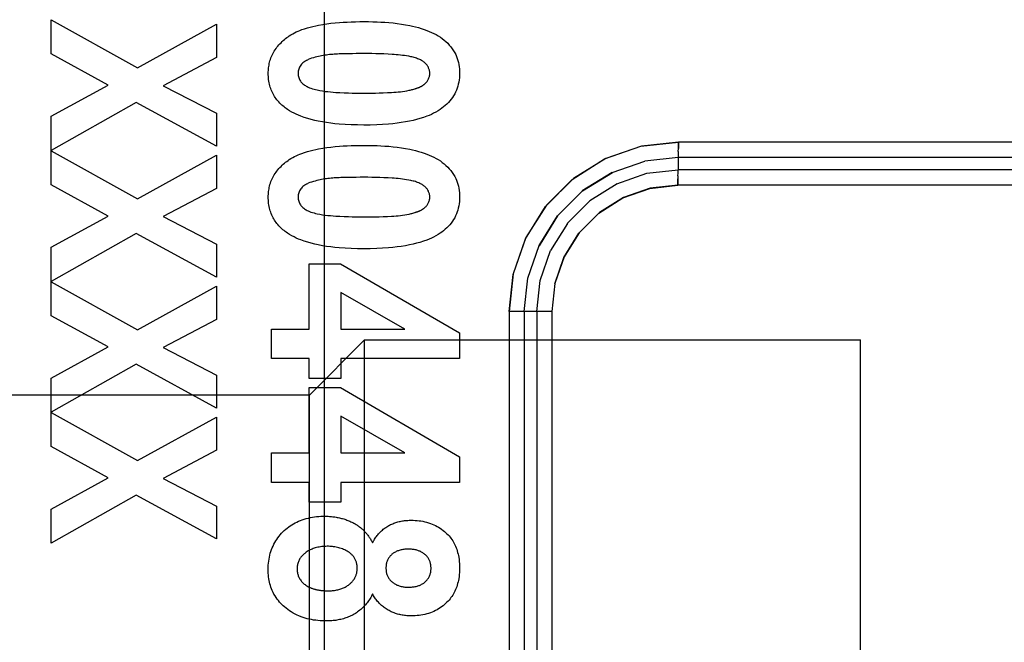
# Model space of a CAD drawing. Header units: millimetres. Extents: x 0 to 770, y -15 to 420.
# Tile 56 of 105: x 411.28 to 412.471, y 252.797 to 253.551. Entities that reach past the tile are written whole.
import ezdxf

# ---------------------------------------------------------------- set-up
doc = ezdxf.new("R2010")
doc.units = ezdxf.units.MM
doc.header["$LTSCALE"] = 32.67
doc.linetypes.add('PHANTOM', pattern=[0.8, 0.45, -0.05, 0.1, -0.05, 0.1, -0.05])
doc.layers.get('0').update_dxf_attribs({"linetype": 'CONTINUOUS'})
for name, color, linetype in [('CHAMFER', 7, 'CONTINUOUS'), ('CRV2', 7, 'CONTINUOUS'), ('DRIV_DIM', 7, 'CONTINUOUS')]:
    doc.layers.add(name, color=color, linetype=linetype)
doc.styles.get("Standard").update_dxf_attribs({"font": 'txt', "width": 0.8})
doc.dimstyles.new('DIMSTYLE_9', dxfattribs={"dimtxt": 3.8, "dimasz": 1.8, "dimexe": 2, "dimexo": 1.5, "dimgap": 0.95, "dimtad": 1, "dimdec": 3, "dimlfac": 15, "dimdsep": 46, "dimtxsty": 'STANDARD', "dimblk": 'OPEN', "dimblk1": 'OPEN', "dimblk2": 'OPEN', "dimcen": 0.09, "dimadec": 0, "dimazin": 0, "dimtp": 0.001, "dimtm": 0.001, "dimtfac": 1, "dimtdec": 3, "dimtofl": 0, "dimtmove": 0, "dimatfit": 3, "dimldrblk": 'OPEN', "dimfxl": 1, "dimtolj": 1, "dimarcsym": 0})

# ---------------------------------------------------------------- blocks, each defined once
blk = doc.blocks.new('_OPEN')
at = {"color": 0, "linetype": 'BYBLOCK'}
for p, q in [((0, 0), (-1, 0.34202)), ((-1, -0.34202), (0, 0)), ((-1, 0), (0, 0))]:
    blk.add_line(p, q, dxfattribs=at)
blk = doc.blocks.new('*D45')
at = {"layer": 'DRIV_DIM', "color": 2, "linetype": 'CONTINUOUS'}
for p, q in [((397.9217, 275.5632), (509.36, 275.5632)), ((507.36, 275.5632), (507.36, 262.2299)), ((507.36, 248.8966), (507.36, 262.2299)), ((484.7422, 248.8966), (509.36, 248.8966))]:
    blk.add_line(p, q, dxfattribs=at)
at = {"layer": 'DRIV_DIM', "color": 2, "linetype": 'CONTINUOUS', "xscale": 1.8, "yscale": 1.8, "zscale": 1.8}
for p, rotation in [((507.36, 275.5632), 90), ((507.36, 248.8966), 270)]:
    blk.add_blockref('_OPEN', p, dxfattribs=dict(at, rotation=rotation))

msp = doc.modelspace()

# ---------------------------------------------------------------- linework, layer by layer
at = {"color": 6, "linetype": 'CONTINUOUS'}
msp.add_line((411.648333, 255.282324), (411.648333, 251.977487), dxfattribs=at)
at = {"color": 7, "linetype": 'CONTINUOUS', "true_color": 0x2a4972}
for p, q in [((411.317885, 253.550537), (411.422208, 253.492435)), ((411.317885, 253.509353), (411.317885, 253.550537)), ((411.422208, 253.492435), (411.517786, 253.545101)), ((411.517786, 253.545101), (411.517786, 253.50496)), ((411.387025, 253.47156), (411.317885, 253.509353)), ((411.517786, 253.50496), (411.453556, 253.470865)), ((411.673911, 253.509454), (411.670044, 253.509361)), ((411.317885, 253.433855), (411.387025, 253.47156)), ((411.453556, 253.470865), (411.517786, 253.437465)), ((411.420674, 253.450555), (411.317885, 253.392497)), ((411.517786, 253.397715), (411.420674, 253.450555)), ((411.317885, 253.392497), (411.317885, 253.433855)), ((411.517786, 253.437465), (411.517786, 253.397715)), ((411.317885, 253.392149), (411.422208, 253.334047)), ((411.317885, 253.350964), (411.317885, 253.392149)), ((411.422208, 253.334047), (411.517786, 253.386713)), ((411.517786, 253.386713), (411.517786, 253.346572)), ((411.673911, 253.359767), (411.670044, 253.359673)), ((411.387025, 253.313172), (411.317885, 253.350964)), ((411.517786, 253.346572), (411.453556, 253.312476)), ((411.317885, 253.275467), (411.387025, 253.313172)), ((411.453556, 253.312476), (411.517786, 253.279076)), ((411.420674, 253.292167), (411.317885, 253.234108)), ((411.517786, 253.239327), (411.420674, 253.292167)), ((411.317885, 253.234108), (411.317885, 253.275467)), ((411.517786, 253.279076), (411.517786, 253.239327)), ((411.630032, 253.255317), (411.668052, 253.255317)), ((411.630032, 253.176456), (411.630032, 253.255317)), ((411.668052, 253.255317), (411.811902, 253.171724)), ((411.317885, 253.23376), (411.422208, 253.175659)), ((411.317885, 253.192576), (411.317885, 253.23376)), ((411.422208, 253.175659), (411.517786, 253.228324)), ((411.517786, 253.228324), (411.517786, 253.188184)), ((411.745599, 253.176456), (411.668168, 253.220717)), ((411.668168, 253.220717), (411.668168, 253.176456)), ((411.387025, 253.154784), (411.317885, 253.192576)), ((411.517786, 253.188184), (411.453556, 253.154088)), ((411.58442, 253.176456), (411.630032, 253.176456)), ((411.58442, 253.140673), (411.58442, 253.176456)), ((411.668168, 253.176456), (411.745599, 253.176456)), ((411.811902, 253.171724), (411.811902, 253.140673)), ((411.317885, 253.117078), (411.387025, 253.154784)), ((411.453556, 253.154088), (411.517786, 253.120688)), ((411.420674, 253.133778), (411.317885, 253.07572)), ((411.517786, 253.080939), (411.420674, 253.133778)), ((411.630032, 253.140673), (411.58442, 253.140673)), ((411.630032, 253.116768), (411.630032, 253.140673)), ((411.811902, 253.140673), (411.668168, 253.140673)), ((411.668168, 253.140673), (411.668168, 253.116768)), ((411.517786, 253.120688), (411.517786, 253.080939)), ((411.317885, 253.07572), (411.317885, 253.117078)), ((411.668168, 253.116768), (411.630032, 253.116768)), ((411.630032, 253.105629), (411.668052, 253.105629)), ((411.630032, 253.026768), (411.630032, 253.105629)), ((411.668052, 253.105629), (411.811902, 253.022037)), ((411.317885, 253.075372), (411.422208, 253.01727)), ((411.317885, 253.034188), (411.317885, 253.075372)), ((411.745599, 253.026768), (411.668168, 253.071029)), ((411.668168, 253.071029), (411.668168, 253.026768)), ((411.422208, 253.01727), (411.517786, 253.069936)), ((411.517786, 253.069936), (411.517786, 253.029795)), ((411.387025, 252.996395), (411.317885, 253.034188)), ((411.517786, 253.029795), (411.453556, 252.9957)), ((411.58442, 253.026768), (411.630032, 253.026768)), ((411.58442, 252.990985), (411.58442, 253.026768)), ((411.668168, 253.026768), (411.745599, 253.026768)), ((411.811902, 253.022037), (411.811902, 252.990985)), ((411.317885, 252.95869), (411.387025, 252.996395)), ((411.453556, 252.9957), (411.517786, 252.9623)), ((411.630032, 252.990985), (411.58442, 252.990985)), ((411.630032, 252.967081), (411.630032, 252.990985)), ((411.811902, 252.990985), (411.668168, 252.990985)), ((411.668168, 252.990985), (411.668168, 252.967081)), ((411.420674, 252.97539), (411.317885, 252.917332)), ((411.517786, 252.92255), (411.420674, 252.97539)), ((411.668168, 252.967081), (411.630032, 252.967081)), ((411.317885, 252.917332), (411.317885, 252.95869)), ((411.517786, 252.9623), (411.517786, 252.92255))]:
    msp.add_line(p, q, dxfattribs=at)
at = {"color": 9, "linetype": 'CONTINUOUS'}
for p, q in [((412.076522, 253.391181), (412.076586, 253.394828)), ((413.14383, 253.402707), (412.076637, 253.402707)), ((412.076224, 253.383914), (412.035998, 253.379426)), ((413.143417, 253.383914), (412.076224, 253.383914)), ((412.076224, 253.383914), (412.076392, 253.369234)), ((411.996569, 253.365872), (412.036124, 253.379423)), ((413.143585, 253.369234), (412.076392, 253.369234)), ((411.996569, 253.365872), (411.960446, 253.343595)), ((412.076093, 253.361967), (412.076029, 253.35832)), ((412.002426, 253.352271), (411.969567, 253.331659)), ((413.143171, 253.350442), (412.075978, 253.350442)), ((411.969634, 253.331712), (411.942268, 253.304184)), ((411.930255, 253.313366), (411.908035, 253.277255)), ((411.942316, 253.304244), (411.92197, 253.271415)), ((411.889952, 253.197776), (411.894487, 253.238031)), ((411.923396, 253.197776), (411.871786, 253.197776)), ((411.871786, 253.197776), (411.871786, 251.727882)), ((411.889952, 253.197776), (411.889952, 251.727882)), ((411.905231, 253.197776), (411.905231, 251.543069)), ((411.923396, 253.197776), (411.923396, 251.543069))]:
    msp.add_line(p, q, dxfattribs=at)
at = {"color": 7, "linetype": 'CONTINUOUS'}
for p, q in [((412.296891, 252.629905), (412.296891, 253.163239)), ((411.630237, 253.096572), (410.850224, 253.096572))]:
    msp.add_line(p, q, dxfattribs=at)
at = {"color": 7, "linetype": 'CONTINUOUS', "true_color": 0x2a4972}
for points in [[(411.60598, 253.531132), (411.608017, 253.532444), (411.610109, 253.533669), (411.612251, 253.534812), (411.614435, 253.535877), (411.616655, 253.536871), (411.618905, 253.537797), (411.621178, 253.538661), (411.624476, 253.539803), (411.627804, 253.540836), (411.631161, 253.541769), (411.634541, 253.54261), (411.63794, 253.543369), (411.641355, 253.544054), (411.646352, 253.544935), (411.65137, 253.545689), (411.656404, 253.546327), (411.661451, 253.54686), (411.666506, 253.547299), (411.671316, 253.547638), (411.676129, 253.547907), (411.680945, 253.548112), (411.68617, 253.548267), (411.691397, 253.548356), (411.696625, 253.548383), (411.701771, 253.54835), (411.706916, 253.548254), (411.712059, 253.548087), (411.716833, 253.547864), (411.721604, 253.54757), (411.72637, 253.5472), (411.731451, 253.546716), (411.736521, 253.546129), (411.741576, 253.54543), (411.746613, 253.544608), (411.751627, 253.543651), (411.755149, 253.542889), (411.758653, 253.542048), (411.762135, 253.541119), (411.765591, 253.540096), (411.769016, 253.538971), (411.772406, 253.537737), (411.775246, 253.5366), (411.778048, 253.535374), (411.780806, 253.534052), (411.783509, 253.532629), (411.78615, 253.531099), (411.788719, 253.529456)], [(411.60372, 253.442167), (411.602311, 253.443151), (411.600926, 253.444176), (411.59957, 253.44524), (411.598243, 253.446344), (411.596949, 253.447487), (411.59569, 253.448667), (411.594468, 253.449885), (411.593286, 253.451139), (411.592146, 253.45243), (411.591051, 253.453755), (411.590003, 253.455115), (411.589005, 253.456509), (411.588058, 253.457936), (411.587166, 253.459395), (411.586332, 253.460886), (411.585522, 253.462478), (411.584776, 253.464101), (411.584094, 253.465751), (411.583474, 253.467427), (411.582917, 253.469124), (411.582421, 253.470841), (411.581985, 253.472572), (411.581587, 253.474433), (411.581256, 253.476306), (411.580989, 253.47819), (411.580785, 253.480082), (411.580643, 253.48198), (411.580561, 253.483882), (411.580537, 253.485787), (411.580564, 253.487478), (411.580636, 253.489168), (411.580757, 253.490854), (411.580926, 253.492536), (411.581146, 253.494211), (411.581418, 253.495878), (411.581744, 253.497535), (411.582124, 253.49918), (411.582606, 253.500966), (411.583155, 253.502734), (411.58377, 253.504481), (411.584452, 253.506203), (411.5852, 253.507898), (411.586013, 253.509563), (411.586891, 253.511195), (411.587829, 253.512788), (411.588829, 253.514344), (411.589886, 253.515865), (411.590998, 253.517349), (411.592162, 253.518796), (411.593375, 253.520206), (411.594633, 253.521578), (411.595934, 253.522912), (411.597275, 253.524206), (411.598652, 253.525462), (411.600063, 253.526677), (411.601504, 253.527852), (411.602973, 253.528987), (411.604466, 253.53008), (411.60598, 253.531132)], [(411.788719, 253.529456), (411.791043, 253.527806), (411.793298, 253.526037), (411.795471, 253.524154), (411.797551, 253.522162), (411.799524, 253.520064), (411.801379, 253.517866), (411.803104, 253.515571), (411.804686, 253.513184), (411.806114, 253.510708), (411.807231, 253.508469), (411.808222, 253.506172), (411.809088, 253.503827), (411.809832, 253.501441), (411.810456, 253.499022), (411.810992, 253.49641), (411.8114, 253.493774), (411.811684, 253.491122), (411.811849, 253.488457), (411.811902, 253.485787), (411.811846, 253.483121), (411.811678, 253.48046), (411.81139, 253.477811), (411.810978, 253.47518), (411.810435, 253.472572), (411.809801, 253.470147), (411.809044, 253.467757), (411.808165, 253.465409), (411.807162, 253.463111), (411.806034, 253.460872), (411.80474, 253.45863), (411.80332, 253.456461), (411.801783, 253.454368), (411.800137, 253.452353), (411.798389, 253.450417), (411.796549, 253.448564), (411.794625, 253.446795), (411.792625, 253.445113), (411.790557, 253.443521), (411.78843, 253.44202), (411.785866, 253.440375), (411.783238, 253.438851), (411.780554, 253.437441), (411.777818, 253.436136), (411.77504, 253.434928), (411.772224, 253.433809), (411.768156, 253.432354), (411.764035, 253.431052), (411.75987, 253.42989), (411.755669, 253.428857), (411.751442, 253.42794), (411.746407, 253.426988), (411.74135, 253.426171), (411.736275, 253.425477), (411.731186, 253.424896), (411.726087, 253.424416), (411.718896, 253.423894), (411.711696, 253.423535), (411.70393, 253.423311), (411.696162, 253.423241), (411.688402, 253.423312), (411.680646, 253.423537), (411.673451, 253.423898), (411.666265, 253.424424), (411.661163, 253.424907), (411.656072, 253.425492), (411.650995, 253.42619), (411.645936, 253.427013), (411.640899, 253.427972), (411.63666, 253.428899), (411.632448, 253.429942), (411.62827, 253.431114), (411.624137, 253.432425), (411.620055, 253.433887), (411.617216, 253.435015), (411.614414, 253.436232), (411.611656, 253.437547), (411.60895, 253.438968), (411.606302, 253.440506), (411.60372, 253.442167)], [(411.641334, 253.506291), (411.639232, 253.505787), (411.63714, 253.505244), (411.635061, 253.50465), (411.633001, 253.503992), (411.630962, 253.503258), (411.628949, 253.502434), (411.627792, 253.501908), (411.626653, 253.501342), (411.625541, 253.50073), (411.624462, 253.500067), (411.623426, 253.499347), (411.62244, 253.498565), (411.621513, 253.497715), (411.620597, 253.49673), (411.619762, 253.49567), (411.619013, 253.494545), (411.618358, 253.493361), (411.617801, 253.49213), (411.617363, 253.490906), (411.617022, 253.489652), (411.616779, 253.488376), (411.616633, 253.487085), (411.616586, 253.485787), (411.616638, 253.484494), (411.616787, 253.483208), (411.617033, 253.481937), (411.617377, 253.480689), (411.617818, 253.479472), (411.618282, 253.478439), (411.618816, 253.477439), (411.619416, 253.476477), (411.620078, 253.475557), (411.620797, 253.474683), (411.621571, 253.47386), (411.622455, 253.473036), (411.623389, 253.472271), (411.624369, 253.47156), (411.625386, 253.470902), (411.626436, 253.47029), (411.627511, 253.469723), (411.628605, 253.469196), (411.630379, 253.46843), (411.632182, 253.467747), (411.634009, 253.46714), (411.635857, 253.466599), (411.63772, 253.466114), (411.639595, 253.465678), (411.642769, 253.465032), (411.64596, 253.464485), (411.649166, 253.464026), (411.652383, 253.463642), (411.655609, 253.463322), (411.65884, 253.463055), (411.662073, 253.462828), (411.66727, 253.462526), (411.672466, 253.462292), (411.677664, 253.462119), (411.682106, 253.462013), (411.686549, 253.461942), (411.691356, 253.461897), (411.696162, 253.461883), (411.700944, 253.461895), (411.705727, 253.461936), (411.710122, 253.461999), (411.714516, 253.462095), (411.719597, 253.462254), (411.724678, 253.462467), (411.729762, 253.462733), (411.732429, 253.462895), (411.735094, 253.463082), (411.737757, 253.463304), (411.740413, 253.46357), (411.743062, 253.463892), (411.745699, 253.464277), (411.748323, 253.464738), (411.750931, 253.465283)], [(411.670044, 253.509361), (411.668111, 253.509301), (411.666178, 253.50923), (411.664246, 253.509146), (411.662316, 253.509046), (411.660388, 253.508928), (411.658462, 253.50879), (411.65654, 253.50863), (411.654621, 253.508445), (411.652707, 253.508235), (411.650797, 253.507995), (411.648892, 253.507724), (411.646993, 253.507421), (411.6451, 253.507082), (411.643213, 253.506706), (411.641334, 253.506291)], [(411.696162, 253.509741), (411.691567, 253.509723), (411.686973, 253.509676), (411.682377, 253.509608), (411.673911, 253.509454)], [(411.770869, 253.473909), (411.771496, 253.474589), (411.772091, 253.475306), (411.772652, 253.476058), (411.773176, 253.476841), (411.773661, 253.477654), (411.774105, 253.478492), (411.774505, 253.479353), (411.77486, 253.480235), (411.775167, 253.481134), (411.775425, 253.482047), (411.77563, 253.482972), (411.775781, 253.483906), (411.775875, 253.484845), (411.775911, 253.485787), (411.775886, 253.486736), (411.775801, 253.487682), (411.775659, 253.488622), (411.775461, 253.489554), (411.77521, 253.490474), (411.774907, 253.49138), (411.774554, 253.492268), (411.774154, 253.493137), (411.773709, 253.493982), (411.773219, 253.494802), (411.772689, 253.495593), (411.772119, 253.496352), (411.771511, 253.497077), (411.770869, 253.497764), (411.770099, 253.498496), (411.769292, 253.499179), (411.768449, 253.499817), (411.767575, 253.500411), (411.766675, 253.500966), (411.765753, 253.501484), (411.764811, 253.501968), (411.763856, 253.502422), (411.762527, 253.502999), (411.761181, 253.503527), (411.759819, 253.504011), (411.758443, 253.504454), (411.757056, 253.50486), (411.755659, 253.505234), (411.754254, 253.505578), (411.752844, 253.505897), (411.750363, 253.506404), (411.747871, 253.506851), (411.745371, 253.507243), (411.742864, 253.507586), (411.74035, 253.507885), (411.737831, 253.508145), (411.735308, 253.508372), (411.732782, 253.508571), (411.730255, 253.508748), (411.725387, 253.50904), (411.720517, 253.509274), (411.715647, 253.509455), (411.710777, 253.509587), (411.705906, 253.509676), (411.701034, 253.509726), (411.696162, 253.509741)], [(411.750931, 253.465283), (411.75208, 253.465552), (411.753223, 253.465834), (411.754363, 253.46613), (411.755502, 253.46644), (411.756641, 253.466764), (411.757784, 253.467104), (411.758294, 253.46726), (411.758806, 253.467419), (411.759317, 253.467583), (411.759828, 253.46775), (411.760338, 253.467922), (411.760847, 253.468099), (411.761354, 253.46828), (411.76186, 253.468468), (411.762363, 253.468661), (411.762863, 253.46886), (411.763359, 253.469066), (411.763852, 253.469279), (411.764341, 253.469499), (411.764825, 253.469727), (411.765304, 253.469962), (411.765777, 253.470206), (411.766245, 253.470459), (411.766706, 253.47072), (411.76716, 253.470991), (411.767607, 253.471272), (411.768046, 253.471563), (411.768477, 253.471864), (411.7689, 253.472176), (411.769313, 253.472499), (411.769717, 253.472833), (411.770111, 253.473179), (411.770495, 253.473538), (411.770869, 253.473909)], [(411.60598, 253.381445), (411.608017, 253.382757), (411.610109, 253.383982), (411.612251, 253.385124), (411.614435, 253.38619), (411.616655, 253.387183), (411.618905, 253.388109), (411.621178, 253.388974), (411.624476, 253.390116), (411.627804, 253.391149), (411.631161, 253.392081), (411.634541, 253.392923), (411.63794, 253.393682), (411.641355, 253.394366), (411.646352, 253.395248), (411.65137, 253.396002), (411.656404, 253.39664), (411.661451, 253.397173), (411.666506, 253.397611), (411.671316, 253.39795), (411.676129, 253.398219), (411.680945, 253.398424), (411.68617, 253.398579), (411.691397, 253.398669), (411.696625, 253.398695), (411.701771, 253.398663), (411.706916, 253.398566), (411.712059, 253.3984), (411.716833, 253.398176), (411.721604, 253.397882), (411.72637, 253.397512), (411.731451, 253.397028), (411.736521, 253.396442), (411.741576, 253.395743), (411.746613, 253.39492), (411.751627, 253.393964), (411.755149, 253.393202), (411.758653, 253.39236), (411.762135, 253.391432), (411.765591, 253.390409), (411.769016, 253.389284), (411.772406, 253.388049), (411.775246, 253.386912), (411.778048, 253.385686), (411.780806, 253.384364), (411.783509, 253.382941), (411.78615, 253.381411), (411.788719, 253.379769)], [(411.60372, 253.29248), (411.602311, 253.293464), (411.600926, 253.294488), (411.59957, 253.295553), (411.598243, 253.296657), (411.596949, 253.297799), (411.59569, 253.29898), (411.594468, 253.300198), (411.593286, 253.301452), (411.592146, 253.302742), (411.591051, 253.304068), (411.590003, 253.305427), (411.589005, 253.306821), (411.588058, 253.308248), (411.587166, 253.309707), (411.586332, 253.311198), (411.585522, 253.31279), (411.584776, 253.314413), (411.584094, 253.316064), (411.583474, 253.317739), (411.582917, 253.319437), (411.582421, 253.321153), (411.581985, 253.322885), (411.581587, 253.324746), (411.581256, 253.326619), (411.580989, 253.328502), (411.580785, 253.330394), (411.580643, 253.332292), (411.580561, 253.334195), (411.580537, 253.3361), (411.580564, 253.337791), (411.580636, 253.33948), (411.580757, 253.341167), (411.580926, 253.342848), (411.581146, 253.344524), (411.581418, 253.34619), (411.581744, 253.347847), (411.582124, 253.349492), (411.582606, 253.351279), (411.583155, 253.353047), (411.58377, 253.354793), (411.584452, 253.356515), (411.5852, 253.35821), (411.586013, 253.359875), (411.586891, 253.361508), (411.587829, 253.3631), (411.588829, 253.364657), (411.589886, 253.366177), (411.590998, 253.367662), (411.592162, 253.369109), (411.593375, 253.370519), (411.594633, 253.371891), (411.595934, 253.373224), (411.597275, 253.374519), (411.598652, 253.375774), (411.600063, 253.37699), (411.601504, 253.378165), (411.602973, 253.379299), (411.604466, 253.380393), (411.60598, 253.381445)], [(411.788719, 253.379769), (411.791043, 253.378118), (411.793298, 253.376349), (411.795471, 253.374467), (411.797551, 253.372474), (411.799524, 253.370377), (411.801379, 253.368178), (411.803104, 253.365883), (411.804686, 253.363496), (411.806114, 253.361021), (411.807231, 253.358781), (411.808222, 253.356485), (411.809088, 253.35414), (411.809832, 253.351754), (411.810456, 253.349334), (411.810992, 253.346722), (411.8114, 253.344087), (411.811684, 253.341434), (411.811849, 253.33877), (411.811902, 253.3361), (411.811846, 253.333433), (411.811678, 253.330772), (411.81139, 253.328123), (411.810978, 253.325492), (411.810435, 253.322884), (411.809801, 253.32046), (411.809044, 253.31807), (411.808165, 253.315722), (411.807162, 253.313424), (411.806034, 253.311185), (411.80474, 253.308943), (411.80332, 253.306774), (411.801783, 253.304681), (411.800137, 253.302665), (411.798389, 253.30073), (411.796549, 253.298876), (411.794625, 253.297108), (411.792625, 253.295426), (411.790557, 253.293833), (411.78843, 253.292332), (411.785866, 253.290687), (411.783238, 253.289164), (411.780554, 253.287753), (411.777818, 253.286448), (411.77504, 253.28524), (411.772224, 253.284122), (411.768156, 253.282666), (411.764035, 253.281364), (411.75987, 253.280203), (411.755669, 253.27917), (411.751442, 253.278253), (411.746407, 253.277301), (411.74135, 253.276483), (411.736275, 253.275789), (411.731186, 253.275208), (411.726087, 253.274729), (411.718896, 253.274207), (411.711696, 253.273847), (411.70393, 253.273624), (411.696162, 253.273553), (411.688402, 253.273624), (411.680646, 253.273849), (411.673451, 253.274211), (411.666265, 253.274736), (411.661163, 253.275219), (411.656072, 253.275804), (411.650995, 253.276503), (411.645936, 253.277326), (411.640899, 253.278285), (411.63666, 253.279211), (411.632448, 253.280255), (411.62827, 253.281426), (411.624137, 253.282737), (411.620055, 253.284199), (411.617216, 253.285327), (411.614414, 253.286544), (411.611656, 253.287859), (411.60895, 253.289281), (411.606302, 253.290818), (411.60372, 253.29248)], [(411.641334, 253.356603), (411.639232, 253.356099), (411.63714, 253.355556), (411.635061, 253.354962), (411.633001, 253.354304), (411.630962, 253.35357), (411.628949, 253.352746), (411.627792, 253.35222), (411.626653, 253.351654), (411.625541, 253.351043), (411.624462, 253.35038), (411.623426, 253.34966), (411.62244, 253.348878), (411.621513, 253.348027), (411.620597, 253.347043), (411.619762, 253.345983), (411.619013, 253.344857), (411.618358, 253.343674), (411.617801, 253.342442), (411.617363, 253.341218), (411.617022, 253.339964), (411.616779, 253.338689), (411.616633, 253.337398), (411.616586, 253.3361), (411.616638, 253.334806), (411.616787, 253.33352), (411.617033, 253.332249), (411.617377, 253.331002), (411.617818, 253.329785), (411.618282, 253.328751), (411.618816, 253.327752), (411.619416, 253.32679), (411.620078, 253.32587), (411.620797, 253.324996), (411.621571, 253.324172), (411.622455, 253.323348), (411.623389, 253.322583), (411.624369, 253.321873), (411.625386, 253.321214), (411.626436, 253.320603), (411.627511, 253.320035), (411.628605, 253.319508), (411.630379, 253.318742), (411.632182, 253.31806), (411.634009, 253.317452), (411.635857, 253.316911), (411.63772, 253.316427), (411.639595, 253.31599), (411.642769, 253.315344), (411.64596, 253.314798), (411.649166, 253.314338), (411.652383, 253.313954), (411.655609, 253.313635), (411.65884, 253.313367), (411.662073, 253.31314), (411.66727, 253.312839), (411.672466, 253.312604), (411.677664, 253.312431), (411.682106, 253.312325), (411.686549, 253.312254), (411.691356, 253.312209), (411.696162, 253.312195), (411.700944, 253.312208), (411.705727, 253.312248), (411.710122, 253.312312), (411.714516, 253.312408), (411.719597, 253.312567), (411.724678, 253.312779), (411.729762, 253.313045), (411.732429, 253.313208), (411.735094, 253.313395), (411.737757, 253.313616), (411.740413, 253.313883), (411.743062, 253.314204), (411.745699, 253.31459), (411.748323, 253.315051), (411.750931, 253.315596)], [(411.670044, 253.359673), (411.668111, 253.359614), (411.666178, 253.359543), (411.664246, 253.359458), (411.662316, 253.359358), (411.660388, 253.35924), (411.658462, 253.359103), (411.65654, 253.358942), (411.654621, 253.358758), (411.652707, 253.358547), (411.650797, 253.358307), (411.648892, 253.358037), (411.646993, 253.357733), (411.6451, 253.357395), (411.643213, 253.357019), (411.641334, 253.356603)], [(411.696162, 253.360054), (411.691567, 253.360036), (411.686973, 253.359989), (411.682377, 253.35992), (411.673911, 253.359767)], [(411.770869, 253.324221), (411.771496, 253.324901), (411.772091, 253.325618), (411.772652, 253.32637), (411.773176, 253.327154), (411.773661, 253.327966), (411.774105, 253.328805), (411.774505, 253.329666), (411.77486, 253.330548), (411.775167, 253.331446), (411.775425, 253.33236), (411.77563, 253.333285), (411.775781, 253.334218), (411.775875, 253.335157), (411.775911, 253.3361), (411.775886, 253.337049), (411.775801, 253.337995), (411.775659, 253.338935), (411.775461, 253.339866), (411.77521, 253.340787), (411.774907, 253.341692), (411.774554, 253.342581), (411.774154, 253.343449), (411.773709, 253.344295), (411.773219, 253.345114), (411.772689, 253.345905), (411.772119, 253.346664), (411.771511, 253.347389), (411.770869, 253.348077), (411.770099, 253.348809), (411.769292, 253.349492), (411.768449, 253.350129), (411.767575, 253.350724), (411.766675, 253.351279), (411.765753, 253.351797), (411.764811, 253.352281), (411.763856, 253.352734), (411.762527, 253.353311), (411.761181, 253.35384), (411.759819, 253.354323), (411.758443, 253.354766), (411.757056, 253.355173), (411.755659, 253.355546), (411.754254, 253.35589), (411.752844, 253.356209), (411.750363, 253.356716), (411.747871, 253.357163), (411.745371, 253.357556), (411.742864, 253.357898), (411.74035, 253.358197), (411.737831, 253.358457), (411.735308, 253.358684), (411.732782, 253.358884), (411.730255, 253.35906), (411.725387, 253.359353), (411.720517, 253.359587), (411.715647, 253.359768), (411.710777, 253.3599), (411.705906, 253.359988), (411.701034, 253.360038), (411.696162, 253.360054)], [(411.750931, 253.315596), (411.75208, 253.315865), (411.753223, 253.316147), (411.754363, 253.316442), (411.755502, 253.316752), (411.756641, 253.317077), (411.757784, 253.317416), (411.758294, 253.317572), (411.758806, 253.317732), (411.759317, 253.317895), (411.759828, 253.318063), (411.760338, 253.318234), (411.760847, 253.318411), (411.761354, 253.318593), (411.76186, 253.31878), (411.762363, 253.318973), (411.762863, 253.319173), (411.763359, 253.319379), (411.763852, 253.319591), (411.764341, 253.319812), (411.764825, 253.320039), (411.765304, 253.320275), (411.765777, 253.320519), (411.766245, 253.320771), (411.766706, 253.321033), (411.76716, 253.321304), (411.767607, 253.321584), (411.768046, 253.321875), (411.768477, 253.322176), (411.7689, 253.322488), (411.769313, 253.322811), (411.769717, 253.323146), (411.770111, 253.323492), (411.770495, 253.32385), (411.770869, 253.324221)], [(411.651013, 252.823308), (411.648397, 252.823337), (411.645777, 252.823429), (411.643157, 252.823585), (411.640541, 252.823809), (411.63793, 252.824105), (411.635329, 252.824475), (411.632741, 252.824924), (411.630168, 252.825453), (411.627615, 252.826066), (411.625084, 252.826767), (411.622578, 252.827559), (411.620121, 252.828436), (411.617697, 252.829404), (411.61531, 252.830463), (411.612964, 252.831611), (411.610664, 252.832847), (411.608415, 252.83417), (411.60622, 252.83558), (411.604085, 252.837074), (411.602014, 252.838651), (411.600011, 252.840312), (411.59844, 252.841718), (411.596921, 252.843177), (411.595455, 252.844688), (411.594047, 252.846252), (411.592699, 252.847867), (411.591414, 252.849533), (411.589998, 252.85154), (411.588675, 252.853611), (411.587448, 252.855741), (411.586321, 252.857925), (411.585295, 252.860158), (411.584501, 252.862101), (411.583782, 252.864073), (411.583137, 252.866071), (411.582566, 252.868091), (411.582066, 252.87013), (411.581637, 252.872184), (411.581253, 252.874401), (411.580947, 252.876628), (411.580713, 252.878865), (411.58055, 252.881109), (411.580454, 252.883357), (411.580421, 252.885608), (411.580458, 252.888141), (411.580574, 252.890671), (411.580773, 252.893194), (411.581058, 252.895709), (411.581433, 252.898213), (411.581869, 252.900554), (411.58239, 252.902878), (411.582995, 252.905182), (411.583689, 252.90746), (411.584471, 252.909709), (411.585318, 252.911865), (411.58625, 252.913985), (411.587265, 252.916066), (411.588363, 252.918105), (411.589541, 252.920097), (411.590814, 252.922061), (411.592165, 252.923972), (411.59359, 252.92583), (411.595086, 252.927631), (411.596649, 252.929375), (411.598251, 252.931036), (411.599913, 252.932637), (411.601633, 252.934176), (411.603408, 252.93565), (411.605237, 252.937055), (411.607117, 252.93839), (411.60905, 252.939654), (411.611029, 252.940844), (411.613052, 252.941959), (411.615116, 252.942998), (411.617216, 252.943961), (411.619352, 252.944846), (411.621723, 252.945727), (411.624127, 252.946517), (411.626561, 252.947219), (411.629021, 252.947836), (411.631503, 252.948371), (411.634003, 252.948826), (411.636516, 252.949204), (411.63904, 252.949507), (411.64157, 252.949739), (411.644103, 252.949901), (411.646633, 252.949996), (411.649158, 252.950027)], [(411.649158, 252.950027), (411.650493, 252.950016), (411.651831, 252.949981), (411.65317, 252.949924), (411.654511, 252.949844), (411.655852, 252.94974), (411.657193, 252.949614), (411.658532, 252.949465), (411.659871, 252.949293), (411.661207, 252.949097), (411.66254, 252.948879), (411.66387, 252.948638), (411.665196, 252.948373), (411.666517, 252.948086), (411.667832, 252.947775), (411.669142, 252.947441), (411.670444, 252.947084), (411.671739, 252.946704), (411.673026, 252.946301), (411.674304, 252.945875), (411.675572, 252.945425), (411.676831, 252.944952), (411.678078, 252.944456), (411.679314, 252.943937), (411.680538, 252.943394), (411.68175, 252.942829), (411.682947, 252.94224)], [(411.682947, 252.94224), (411.683892, 252.941748), (411.684828, 252.941234), (411.685753, 252.940697), (411.686667, 252.940138), (411.687571, 252.939557), (411.688463, 252.938956), (411.689344, 252.938333), (411.690213, 252.937691), (411.691069, 252.93703), (411.691913, 252.93635), (411.692745, 252.935652), (411.693563, 252.934936), (411.694368, 252.934203), (411.695158, 252.933454), (411.695935, 252.932688), (411.696697, 252.931908), (411.697444, 252.931112), (411.698177, 252.930303), (411.698893, 252.929479), (411.699594, 252.928643), (411.700279, 252.927794), (411.700947, 252.926933), (411.701599, 252.926061), (411.702233, 252.925178), (411.70285, 252.924285), (411.703449, 252.923382), (411.70403, 252.92247), (411.704593, 252.921549), (411.705136, 252.920621), (411.705661, 252.919685), (411.706166, 252.918742), (411.706652, 252.917793)], [(411.706652, 252.917793), (411.707246, 252.91895), (411.707873, 252.920094), (411.708531, 252.921225), (411.709221, 252.922341), (411.70994, 252.923441), (411.71069, 252.924523), (411.711468, 252.925588), (411.712275, 252.926634), (411.713109, 252.927659), (411.713971, 252.928663), (411.714859, 252.929644), (411.715773, 252.930602), (411.716712, 252.931535), (411.717675, 252.932442), (411.718662, 252.933323), (411.719672, 252.934175), (411.720705, 252.934999), (411.72176, 252.935792), (411.722836, 252.936554), (411.723932, 252.937284), (411.725048, 252.93798), (411.726183, 252.938642), (411.727372, 252.939286), (411.728578, 252.939893), (411.729802, 252.940463), (411.731042, 252.940997), (411.732297, 252.941496), (411.733566, 252.941961), (411.734848, 252.942391), (411.736142, 252.942787), (411.737445, 252.94315), (411.738758, 252.943481), (411.740079, 252.94378), (411.741408, 252.944048), (411.742741, 252.944285), (411.74408, 252.944492), (411.745422, 252.944669), (411.746766, 252.944818), (411.748111, 252.944938), (411.749457, 252.945031), (411.750801, 252.945096), (411.752143, 252.945135), (411.753481, 252.945148)], [(411.753481, 252.945148), (411.755829, 252.945114), (411.75818, 252.945011), (411.760529, 252.944837), (411.762874, 252.944589), (411.76521, 252.944263), (411.767534, 252.943858), (411.769841, 252.94337), (411.772128, 252.942796), (411.774392, 252.942135), (411.776628, 252.941383), (411.778686, 252.940598), (411.780712, 252.939733), (411.782705, 252.93879), (411.784659, 252.93777), (411.786571, 252.936674), (411.788439, 252.935504), (411.790257, 252.934262), (411.792023, 252.932949), (411.793734, 252.931566), (411.795384, 252.930115), (411.796721, 252.928845), (411.798011, 252.927529), (411.79925, 252.926167), (411.800435, 252.92476), (411.801564, 252.923307), (411.802632, 252.921811), (411.803652, 252.920251), (411.804607, 252.918649), (411.805498, 252.91701), (411.806326, 252.915338), (411.80709, 252.913635), (411.807792, 252.911905), (411.808471, 252.910037), (411.809081, 252.908146), (411.809624, 252.906234), (411.810103, 252.904306), (411.81052, 252.902363), (411.810877, 252.900409), (411.811262, 252.897812), (411.811551, 252.895202), (411.811751, 252.892584), (411.811866, 252.88996), (411.811902, 252.887333), (411.811864, 252.884725), (411.811747, 252.882121), (411.811546, 252.879523), (411.811255, 252.876933), (411.81087, 252.874356), (411.810511, 252.872412), (411.810091, 252.87048), (411.80961, 252.868562), (411.809064, 252.866661), (411.808453, 252.86478), (411.807773, 252.862923), (411.807068, 252.861196), (411.806301, 252.859496), (411.805472, 252.857825), (411.80458, 252.856187), (411.803627, 252.854585), (411.802611, 252.853024), (411.801544, 252.851518), (411.800418, 252.850055), (411.799237, 252.848636), (411.798002, 252.847262), (411.796717, 252.845933), (411.795384, 252.844649), (411.79374, 252.843183), (411.792035, 252.841785), (411.790273, 252.840457), (411.788457, 252.8392), (411.786592, 252.838016), (411.784681, 252.836906), (411.782728, 252.835873), (411.780735, 252.834918), (411.778707, 252.834043), (411.776647, 252.833249), (411.774411, 252.832491), (411.772147, 252.831825), (411.769858, 252.831249), (411.767549, 252.830759), (411.765223, 252.830352), (411.762884, 252.830026), (411.760537, 252.829778), (411.758184, 252.829604), (411.755831, 252.829502), (411.753481, 252.829469)], [(411.677152, 252.906949), (411.675805, 252.907738), (411.674431, 252.908485), (411.673031, 252.909186), (411.671609, 252.90984), (411.670164, 252.910445), (411.6687, 252.910998), (411.667218, 252.911497), (411.66572, 252.91194), (411.664204, 252.912325), (411.662675, 252.912655), (411.661136, 252.912931), (411.659587, 252.913156), (411.658031, 252.913333), (411.656468, 252.913465), (411.654901, 252.913554), (411.653331, 252.913603), (411.651716, 252.913614), (411.650101, 252.913584), (411.648488, 252.91351), (411.646879, 252.913392), (411.645275, 252.913227), (411.643678, 252.913014), (411.642088, 252.912751), (411.640509, 252.912436), (411.638941, 252.912068), (411.637386, 252.911644), (411.636105, 252.911249), (411.634836, 252.910813), (411.633581, 252.910336), (411.632343, 252.909816), (411.631125, 252.909254), (411.629927, 252.908648), (411.628754, 252.907997), (411.627606, 252.9073), (411.626486, 252.906557), (411.625396, 252.905766), (411.62456, 252.90511), (411.623747, 252.904423), (411.622959, 252.903708), (411.622199, 252.902964), (411.621467, 252.902192), (411.620768, 252.901393), (411.620103, 252.900567), (411.619475, 252.899715), (411.618885, 252.898837), (411.618337, 252.897934), (411.617832, 252.897006), (411.617352, 252.896005), (411.616922, 252.894981), (411.616543, 252.893936), (411.616214, 252.892872), (411.615937, 252.891792), (411.61571, 252.890699), (411.615534, 252.889595), (411.615409, 252.888484), (411.615335, 252.887367), (411.615311, 252.886248), (411.615337, 252.885165), (411.615411, 252.884084), (411.615533, 252.883008), (411.615703, 252.881939), (411.615921, 252.880881), (411.616188, 252.879835), (411.616503, 252.878804), (411.616866, 252.87779), (411.617278, 252.876796), (411.617738, 252.875824), (411.618271, 252.874835), (411.618853, 252.873874), (411.619483, 252.872942), (411.620158, 252.87204), (411.620875, 252.871169), (411.621631, 252.87033), (411.622423, 252.869525), (411.623249, 252.868755), (411.624106, 252.86802), (411.62499, 252.867322), (411.626061, 252.86655), (411.627165, 252.865828), (411.628299, 252.865156)], [(411.652868, 252.85983), (411.654185, 252.859843), (411.655503, 252.859883), (411.656822, 252.859952), (411.65814, 252.860052), (411.659455, 252.860184), (411.660766, 252.86035), (411.662071, 252.860551), (411.66337, 252.86079), (411.664661, 252.861068), (411.665942, 252.861386), (411.667212, 252.861746), (411.668307, 252.862095), (411.66939, 252.862478), (411.670462, 252.862894), (411.67152, 252.863345), (411.672563, 252.863829), (411.673589, 252.864348), (411.674598, 252.864902), (411.675588, 252.865491), (411.676556, 252.866115), (411.677503, 252.866774), (411.678427, 252.86747), (411.679168, 252.868068), (411.67989, 252.868691), (411.680592, 252.869337), (411.681272, 252.870006), (411.681927, 252.870697), (411.682557, 252.87141), (411.683159, 252.872145), (411.683732, 252.8729), (411.684273, 252.873677), (411.684782, 252.874473), (411.685255, 252.875289), (411.685692, 252.876124), (411.686078, 252.87695), (411.686429, 252.877792), (411.686745, 252.878648), (411.687027, 252.879518), (411.687274, 252.8804), (411.687489, 252.881292), (411.68767, 252.882193), (411.687819, 252.883103), (411.687937, 252.884019), (411.688024, 252.884939), (411.68808, 252.885864), (411.688106, 252.886791), (411.688101, 252.88774), (411.688066, 252.888689), (411.687998, 252.889636), (411.687896, 252.890579), (411.687761, 252.891516), (411.687591, 252.892445), (411.687386, 252.893366), (411.687144, 252.894276), (411.686866, 252.895174), (411.68655, 252.896057), (411.686195, 252.896925), (411.685801, 252.897776), (411.685367, 252.898607), (411.68491, 252.899391), (411.684417, 252.900154), (411.683889, 252.900896), (411.68333, 252.901616), (411.682739, 252.902313), (411.682121, 252.902986), (411.681475, 252.903635), (411.680806, 252.904257), (411.680113, 252.904853), (411.679399, 252.905421), (411.678666, 252.90596), (411.677917, 252.90647), (411.677152, 252.906949)], [(411.769999, 252.903893), (411.769233, 252.90452), (411.768442, 252.905113), (411.767626, 252.905671), (411.766788, 252.906194), (411.76593, 252.906683), (411.765053, 252.907138), (411.76416, 252.907559), (411.763252, 252.907946), (411.762332, 252.9083), (411.7614, 252.908619), (411.760334, 252.90894), (411.759258, 252.90922), (411.758172, 252.90946), (411.757078, 252.909664), (411.755978, 252.909831), (411.754871, 252.909965), (411.75376, 252.910067), (411.752645, 252.91014), (411.751528, 252.910184), (411.75041, 252.910202), (411.749233, 252.910195), (411.748058, 252.910159), (411.746885, 252.910093), (411.745715, 252.909995), (411.74455, 252.909862), (411.743391, 252.909694), (411.742238, 252.909488), (411.741093, 252.909242), (411.739958, 252.908955), (411.738833, 252.908625), (411.73789, 252.908311), (411.736957, 252.907964), (411.736036, 252.907583), (411.735131, 252.907169), (411.734242, 252.90672), (411.733372, 252.906237), (411.732523, 252.905718), (411.731697, 252.905163), (411.730897, 252.904571), (411.730125, 252.903943), (411.729442, 252.903334), (411.728786, 252.902695), (411.728159, 252.902027), (411.727561, 252.901333), (411.726995, 252.900613), (411.726461, 252.899869), (411.725963, 252.899102), (411.7255, 252.898315), (411.725075, 252.897508), (411.724689, 252.896684), (411.724328, 252.8958), (411.72401, 252.8949), (411.723735, 252.893986), (411.7235, 252.893059), (411.723306, 252.892121), (411.72315, 252.891174), (411.72303, 252.89022), (411.722946, 252.889261), (411.722897, 252.888298), (411.72288, 252.887333), (411.722896, 252.886354), (411.722945, 252.885378), (411.723029, 252.884405), (411.72315, 252.883437), (411.723308, 252.882477), (411.723506, 252.881526), (411.723744, 252.880586), (411.724023, 252.879659), (411.724346, 252.878747), (411.724713, 252.877851), (411.725105, 252.877013), (411.725538, 252.876194), (411.726008, 252.875394), (411.726516, 252.874616), (411.727058, 252.87386), (411.727634, 252.873129), (411.728242, 252.872423), (411.72888, 252.871745), (411.729547, 252.871095), (411.730241, 252.870476), (411.731016, 252.869844)], [(411.731016, 252.869844), (411.731818, 252.869249), (411.732646, 252.86869), (411.733497, 252.868166), (411.734369, 252.867677), (411.73526, 252.867224), (411.736167, 252.866805), (411.73709, 252.86642), (411.738025, 252.866069), (411.73897, 252.865751), (411.740093, 252.865419), (411.741225, 252.865131), (411.742368, 252.864885), (411.743518, 252.864678), (411.744675, 252.864509), (411.745838, 252.864376), (411.747006, 252.864278), (411.748177, 252.864211), (411.749351, 252.864175), (411.750526, 252.864167), (411.751646, 252.864186), (411.752765, 252.86423), (411.753881, 252.864302), (411.754995, 252.864404), (411.756103, 252.864537), (411.757206, 252.864704), (411.758302, 252.864907), (411.75939, 252.865146), (411.760469, 252.865425), (411.761537, 252.865745), (411.762466, 252.866061), (411.763385, 252.86641), (411.76429, 252.866792), (411.765182, 252.867209), (411.766056, 252.867659), (411.766912, 252.868144), (411.767748, 252.868662), (411.768562, 252.869216), (411.769352, 252.869804), (411.770115, 252.870427), (411.7708, 252.871038), (411.771459, 252.871678), (411.772091, 252.872346), (411.772693, 252.87304), (411.773264, 252.873759), (411.773802, 252.874502), (411.774305, 252.875268), (411.774773, 252.876054), (411.775202, 252.87686), (411.775592, 252.877685), (411.775953, 252.878558), (411.776271, 252.879447), (411.776547, 252.880351), (411.776782, 252.881268), (411.776979, 252.882196), (411.777137, 252.883133), (411.777259, 252.884078), (411.777345, 252.885028), (411.777398, 252.885982), (411.777418, 252.886938), (411.777408, 252.887835), (411.777369, 252.88873), (411.777301, 252.889622), (411.777203, 252.89051), (411.777073, 252.891393), (411.77691, 252.892268), (411.776715, 252.893135), (411.776484, 252.893992), (411.776219, 252.894837), (411.775917, 252.89567), (411.775578, 252.896488), (411.775181, 252.897329), (411.774744, 252.898151), (411.774268, 252.898954), (411.773755, 252.899735), (411.773207, 252.900493), (411.772625, 252.901227), (411.772012, 252.901935), (411.771369, 252.902616), (411.770697, 252.90327), (411.769999, 252.903893)], [(411.628299, 252.865156), (411.628986, 252.86478), (411.629682, 252.86442), (411.630388, 252.864077), (411.631103, 252.86375), (411.631825, 252.863438), (411.632556, 252.863141), (411.633294, 252.86286), (411.634038, 252.862593), (411.63479, 252.862341), (411.635547, 252.862103), (411.63631, 252.861879), (411.637079, 252.861668), (411.637852, 252.861471), (411.638629, 252.861286), (411.63941, 252.861114), (411.640195, 252.860955), (411.640983, 252.860807), (411.641773, 252.860671), (411.642566, 252.860547), (411.64336, 252.860434), (411.644156, 252.860331), (411.644952, 252.860239), (411.645749, 252.860157), (411.646546, 252.860085), (411.647342, 252.860023), (411.648138, 252.85997), (411.648932, 252.859926), (411.649724, 252.859891), (411.650515, 252.859864), (411.651302, 252.859845), (411.652087, 252.859834), (411.652868, 252.85983)], [(411.706652, 252.856035), (411.705962, 252.854625), (411.705231, 252.853231), (411.704458, 252.851855), (411.703645, 252.850498), (411.702793, 252.849161), (411.701902, 252.847845), (411.700975, 252.846553), (411.70001, 252.845285), (411.69901, 252.844043), (411.697975, 252.842827), (411.696907, 252.841641), (411.695806, 252.840484), (411.694673, 252.839358), (411.693509, 252.838265), (411.692315, 252.837205), (411.691091, 252.836181), (411.68984, 252.835194), (411.688561, 252.834244), (411.687256, 252.833334), (411.685925, 252.832465), (411.68457, 252.831637), (411.683187, 252.830851), (411.681781, 252.830107), (411.680355, 252.829406), (411.678908, 252.828747), (411.677443, 252.828129), (411.675962, 252.827551), (411.674464, 252.827013), (411.672952, 252.826515), (411.671426, 252.826055), (411.669889, 252.825634), (411.668342, 252.825249), (411.666785, 252.824902), (411.665221, 252.82459), (411.66365, 252.824314), (411.662074, 252.824073), (411.660495, 252.823866), (411.658913, 252.823693), (411.65733, 252.823553), (411.655747, 252.823444), (411.654165, 252.823368), (411.652587, 252.823323), (411.651013, 252.823308)], [(411.753481, 252.829469), (411.752103, 252.829483), (411.750721, 252.829527), (411.749338, 252.829601), (411.747955, 252.829705), (411.746571, 252.829839), (411.74519, 252.830005), (411.743811, 252.830202), (411.742436, 252.83043), (411.741066, 252.830691), (411.739702, 252.830984), (411.738345, 252.83131), (411.736997, 252.83167), (411.735659, 252.832063), (411.734331, 252.83249), (411.733015, 252.832952), (411.731712, 252.833448), (411.730423, 252.83398), (411.729149, 252.834548), (411.727891, 252.835151), (411.726651, 252.835791), (411.72543, 252.836468), (411.724247, 252.83717), (411.723083, 252.837907), (411.721941, 252.838679), (411.72082, 252.839484), (411.719723, 252.84032), (411.718649, 252.841188), (411.7176, 252.842086), (411.716577, 252.843013), (411.715581, 252.843967), (411.714612, 252.844949), (411.713672, 252.845957), (411.712761, 252.84699), (411.711881, 252.848047), (411.711032, 252.849127), (411.710216, 252.850229), (411.709433, 252.851352), (411.708684, 252.852495), (411.70797, 252.853658), (411.707292, 252.854838), (411.706652, 252.856035)]]:
    msp.add_lwpolyline(points, dxfattribs=at)
at = {"color": 9, "linetype": 'CONTINUOUS'}
for points in [[(412.076637, 253.402707), (412.03196, 253.397775), (411.988884, 253.382953), (411.949815, 253.358711), (411.91697, 253.326165), (411.892232, 253.287017), (411.876932, 253.243414), (411.871786, 253.197776)], [(411.871786, 253.197776), (411.876721, 253.242473), (411.891538, 253.285569), (411.915771, 253.324654), (411.948304, 253.357512), (411.987435, 253.382258), (412.031019, 253.397562), (412.076637, 253.402707)], [(412.076585, 253.394767), (412.076624, 253.398621), (412.076637, 253.402707)], [(412.076637, 253.402707), (412.076624, 253.398685), (412.076586, 253.394828)], [(412.076525, 253.391293), (412.07644, 253.388175), (412.07634, 253.385709), (412.076224, 253.383914)], [(412.002356, 253.352237), (412.038635, 253.36493), (412.076392, 253.369234)], [(412.076091, 253.361856), (412.076175, 253.364973), (412.076276, 253.36744), (412.076392, 253.369234)], [(411.930255, 253.313366), (411.960653, 253.343739), (411.996773, 253.365921)], [(412.07603, 253.358381), (412.075992, 253.354528), (412.075978, 253.350442)], [(412.075978, 253.350442), (412.075991, 253.354463), (412.076029, 253.35832)], [(412.075978, 253.350442), (412.042463, 253.346712), (412.010237, 253.335543), (411.9811, 253.31734), (411.956716, 253.292998), (411.93842, 253.263837), (411.927165, 253.231494), (411.923396, 253.197776)], [(411.927078, 253.231108), (411.938116, 253.2632), (411.956154, 253.292289), (411.980348, 253.316739), (412.009472, 253.335175), (412.041938, 253.346593), (412.075978, 253.350442)], [(411.894487, 253.237894), (411.908089, 253.277468), (411.930403, 253.313576)], [(411.905231, 253.197776), (411.909453, 253.235235), (411.921946, 253.271364)]]:
    msp.add_lwpolyline(points, dxfattribs=at)
at = {"layer": 'CHAMFER', "color": 7, "linetype": 'CONTINUOUS'}
for p, q in [((411.630237, 253.096572), (411.696899, 253.16323)), ((411.696891, 253.163239), (412.296891, 253.163239)), ((411.696891, 252.629905), (411.696891, 253.163239)), ((411.630237, 252.696572), (411.630237, 253.096572))]:
    msp.add_line(p, q, dxfattribs=at)
at = {"layer": 'CRV2', "color": 4, "linetype": 'PHANTOM'}
for centre, radius, start, end in [((385.833557, 275.563239), 109.747249, 10, 260), ((385.833557, 275.563239), 101.747249, 10, 260), ((435.073945, 284.245647), 51.747249, 295.0685828, 165.0685828), ((435.073945, 284.245647), 59.747249, 233.05969962, 10), ((377.151148, 226.322851), 51.747249, 185.0685828, 55.0685828)]:
    msp.add_arc(centre, radius, start, end, dxfattribs=at)

# ---------------------------------------------------------------- dimensions: what is measured, and where the dimension line sits
at = {"layer": 'DRIV_DIM', "color": 2, "linetype": 'CONTINUOUS'}
dim = msp.add_linear_dim(base=(507.360036, 275.563239), p1=(483.242157, 248.896572), p2=(396.421685, 275.563239), angle=90, dimstyle='DIMSTYLE_9', dxfattribs=at)
dim.commit()
dim.dimension.update_dxf_attribs({"geometry": '*D45', "text_midpoint": (507.360036, 257.669905), "dimtype": 160})

doc.saveas('drawing.dxf')
